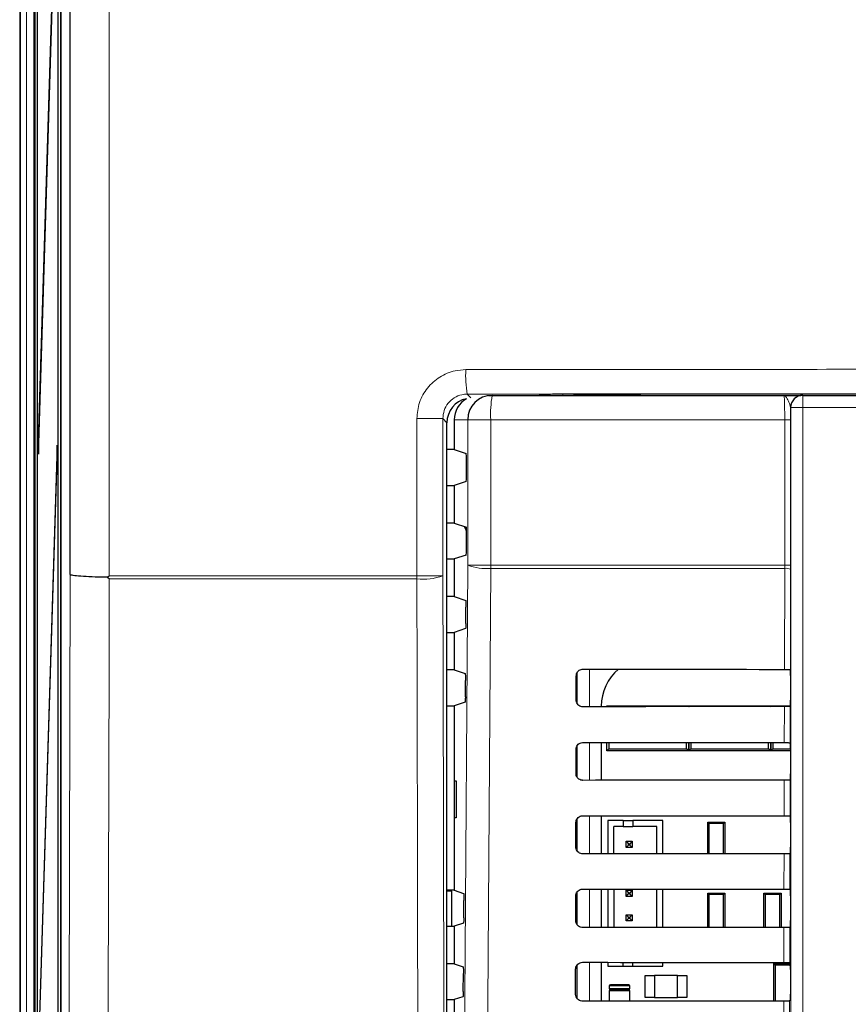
# Model space of a CAD drawing. Header units: millimetres. Extents: x 5 to 418, y 2 to 292.
# Tile 21 of 61: x 42 to 65, y 208 to 235. Entities that reach past the tile are written whole.
import ezdxf

# ---------------------------------------------------------------- set-up
doc = ezdxf.new("R2010")
doc.units = ezdxf.units.MM

msp = doc.modelspace()

# ---------------------------------------------------------------- linework, layer by layer
at = {"color": 7, "linetype": 'Continuous', "lineweight": 25}
for p, q in [((42.2887, 251.8361), (42.2887, 95.1692)), ((42.6989, 251.5019), (42.6989, 95.9888)), ((43.4125, 251.0292), (43.4125, 119.615)), ((43.6615, 219.4591), (43.6615, 250.7793)), ((42.7653, 245.1361), (42.7653, 99.5028)), ((42.7732, 99.5028), (42.7732, 245.1361)), ((43.3296, 245.1361), (43.3296, 120.2695)), ((43.3375, 120.2695), (43.3375, 245.1361)), ((43.3061, 239.648), (42.7929, 223.111)), ((42.7968, 222.7357), (43.3099, 239.2727)), ((55.0498, 224.3361), (55.1543, 224.3361)), ((55.1543, 224.3361), (63.0996, 224.3361)), ((56.3041, 224.3361), (56.7031, 224.3621)), ((56.6987, 224.362), (56.7031, 224.3621)), ((63.6129, 224.3361), (63.6162, 224.3361)), ((63.6162, 224.3361), (84.6278, 224.3361)), ((54.122, 223.6695), (54.122, 222.8578)), ((53.9208, 154.1563), (53.9208, 223.5922)), ((42.7929, 223.111), (42.7968, 222.7357)), ((42.8079, 223.0948), (42.7929, 223.111)), ((43.3061, 222.9813), (42.7929, 206.4443)), ((43.3099, 222.606), (43.3061, 222.9813)), ((54.122, 222.8578), (53.9208, 222.8578)), ((54.122, 222.8578), (54.4453, 222.7501)), ((42.7968, 206.0691), (43.3099, 222.606)), ((54.4539, 222.1554), (54.4539, 222.5835)), ((53.9208, 221.8811), (54.122, 221.8811)), ((54.4453, 221.9888), (54.122, 221.8811)), ((54.122, 221.8811), (54.122, 220.8578)), ((54.122, 220.8578), (53.9208, 220.8578)), ((54.122, 220.8578), (54.4539, 220.7473)), ((54.4539, 220.1554), (54.4539, 220.7473)), ((53.9208, 219.8811), (54.122, 219.8811)), ((54.4453, 219.9888), (54.122, 219.8811)), ((54.122, 219.8811), (54.122, 218.8578)), ((63.2808, 219.7139), (63.2807, 219.6033)), ((54.122, 218.8578), (53.9208, 218.8578)), ((54.122, 218.8578), (54.4326, 218.7544)), ((54.4381, 218.1281), (54.4412, 218.5656)), ((54.4295, 217.9835), (54.122, 217.8811)), ((53.9208, 217.8811), (54.122, 217.8811)), ((54.122, 217.8811), (54.122, 216.8578)), ((54.122, 216.8578), (53.9208, 216.8578)), ((54.122, 216.8578), (54.4185, 216.7591)), ((57.4436, 216.0361), (57.4452, 216.7028)), ((57.4553, 216.7533), (57.4553, 215.9786)), ((63.2741, 216.8723), (63.2743, 216.8721)), ((63.277, 216.7057), (63.277, 216.0332)), ((54.4239, 216.1234), (54.4271, 216.5703)), ((53.9208, 215.8811), (54.122, 215.8811)), ((54.4154, 215.9788), (54.122, 215.8811)), ((54.122, 215.8811), (54.122, 210.8578)), ((58.1226, 215.8695), (58.1226, 215.8579)), ((58.272, 215.8861), (58.3001, 215.8581)), ((58.272, 215.8861), (58.872, 215.8861)), ((58.272, 215.858), (58.272, 215.8861)), ((58.872, 215.8861), (59.9053, 215.8861)), ((59.9053, 215.8861), (60.5053, 215.8861)), ((60.479, 215.8598), (60.5053, 215.8861)), ((60.5053, 215.8861), (60.5053, 215.8598)), ((60.5053, 215.8861), (60.5317, 215.8598)), ((60.5053, 215.8861), (61.1053, 215.8861)), ((60.5053, 215.8598), (60.5053, 215.8861)), ((61.1053, 215.8861), (62.1387, 215.8861)), ((62.1387, 215.8861), (62.7387, 215.8861)), ((62.7138, 215.8612), (62.7387, 215.8861)), ((62.7387, 215.8612), (62.7387, 215.8861)), ((62.7387, 215.8861), (62.7636, 215.8613)), ((62.7387, 215.8861), (63.2755, 215.8861)), ((62.7387, 215.8861), (62.7387, 215.8612)), ((63.2742, 215.8666), (63.2719, 215.8644)), ((57.4553, 214.7684), (57.4553, 213.961)), ((58.1226, 214.8833), (58.1226, 213.8532)), ((58.272, 214.6528), (58.272, 214.8832)), ((58.3308, 214.8831), (58.3308, 214.7116)), ((60.4466, 214.7116), (60.4466, 214.8815)), ((60.5053, 214.8814), (60.5053, 214.6528)), ((60.5053, 214.6528), (60.5053, 214.8814)), ((60.5641, 214.8814), (60.5641, 214.7116)), ((62.6799, 214.7116), (62.6799, 214.88)), ((62.7387, 214.6528), (62.7387, 214.88)), ((62.7387, 214.88), (62.7387, 214.6528)), ((62.7975, 214.8799), (62.7975, 214.7116)), ((63.2696, 214.8769), (63.2742, 214.8723)), ((57.439, 214.0361), (57.4405, 214.7028)), ((58.3308, 214.7116), (58.272, 214.6528)), ((59.2387, 214.6528), (58.272, 214.6528)), ((58.3308, 214.7116), (60.4466, 214.7116)), ((59.5387, 214.6528), (59.2387, 214.6528)), ((60.5053, 214.6528), (59.5387, 214.6528)), ((60.5053, 214.6528), (60.4466, 214.7116)), ((60.5641, 214.7116), (60.5053, 214.6528)), ((61.472, 214.6528), (60.5053, 214.6528)), ((60.5641, 214.7116), (62.6799, 214.7116)), ((61.772, 214.6528), (61.472, 214.6528)), ((62.7387, 214.6528), (61.772, 214.6528)), ((62.7387, 214.6528), (62.6799, 214.7116)), ((62.7975, 214.7116), (62.7387, 214.6528)), ((63.277, 214.6528), (62.7387, 214.6528)), ((62.7975, 214.7116), (63.277, 214.7116)), ((63.277, 214.7057), (63.277, 214.0332)), ((54.1238, 213.8362), (54.1745, 213.837)), ((54.1238, 212.8361), (54.1238, 213.8362)), ((54.1745, 213.837), (54.1745, 212.8352)), ((63.2742, 213.8666), (63.2672, 213.8597)), ((58.1226, 212.888), (58.1226, 211.8485)), ((54.1745, 212.8352), (54.1238, 212.8361)), ((57.4343, 212.0361), (57.4358, 212.7028)), ((57.4553, 212.7831), (57.4553, 211.9516)), ((58.7197, 212.7587), (58.3031, 212.7587)), ((58.3031, 212.7587), (58.3031, 211.8487)), ((58.7197, 212.7587), (58.7197, 212.5921)), ((58.7197, 212.7587), (58.9864, 212.7587)), ((59.8031, 212.7587), (58.9864, 212.7587)), ((58.9864, 212.7587), (58.9864, 212.5921)), ((59.8031, 211.8499), (59.8031, 212.7587)), ((61.0543, 212.6771), (61.022, 212.7095)), ((61.022, 212.7095), (61.4887, 212.7095)), ((61.022, 211.8508), (61.022, 212.7095)), ((61.4564, 212.6771), (61.0543, 212.6771)), ((61.0543, 212.6771), (61.0543, 211.8508)), ((61.4887, 212.7095), (61.4564, 212.6771)), ((61.4564, 211.8511), (61.4564, 212.6771)), ((61.4887, 212.7095), (61.4887, 211.8511)), ((63.265, 212.8815), (63.2742, 212.8723)), ((63.277, 212.7057), (63.277, 212.0332)), ((58.7197, 212.5921), (58.4697, 212.5921)), ((58.4697, 211.8488), (58.4697, 212.5921)), ((58.7197, 212.5921), (58.9864, 212.5921)), ((59.6364, 212.5921), (58.9864, 212.5921)), ((59.6364, 211.8498), (59.6364, 212.5921)), ((58.8031, 212.1921), (58.8697, 212.1254)), ((58.8031, 212.1921), (58.9697, 212.1921)), ((58.8031, 212.0254), (58.8031, 212.1921)), ((58.8031, 212.0254), (58.8697, 212.0921)), ((58.8697, 212.1254), (58.9031, 212.1254)), ((58.8697, 212.0921), (58.8697, 212.1254)), ((58.9031, 212.0921), (58.8697, 212.0921)), ((58.9697, 212.1921), (58.9031, 212.1254)), ((58.9031, 212.1254), (58.9031, 212.0921)), ((58.9697, 212.0254), (58.9031, 212.0921)), ((58.9697, 212.1921), (58.9697, 212.0254)), ((58.9697, 212.0254), (58.8031, 212.0254)), ((63.2742, 211.8666), (63.2626, 211.855)), ((54.122, 210.8578), (53.9208, 210.8578)), ((54.0553, 210.8361), (53.9208, 210.8361)), ((54.0553, 209.8811), (54.0553, 210.8361)), ((54.122, 210.8578), (54.3764, 210.7731)), ((57.4553, 210.7944), (57.4553, 209.9435)), ((58.1226, 210.8926), (58.1226, 209.8439)), ((58.3031, 210.8925), (58.3031, 209.844)), ((58.4697, 210.8923), (58.4697, 209.8441)), ((58.8031, 210.8587), (58.8697, 210.7921)), ((58.8031, 210.6921), (58.8031, 210.8587)), ((58.8031, 210.8587), (58.9697, 210.8587)), ((58.8031, 210.6921), (58.8697, 210.7587)), ((58.8697, 210.7587), (58.8697, 210.7921)), ((58.8697, 210.7921), (58.9031, 210.7921)), ((58.9031, 210.7587), (58.8697, 210.7587)), ((58.9697, 210.8587), (58.9031, 210.7921)), ((58.9031, 210.7921), (58.9031, 210.7587)), ((58.9697, 210.6921), (58.9031, 210.7587)), ((58.9697, 210.8587), (58.9697, 210.6921)), ((59.6364, 209.8451), (59.6364, 210.8914)), ((59.8031, 209.8452), (59.8031, 210.8913)), ((61.022, 209.8461), (61.022, 210.7761)), ((61.0543, 210.7438), (61.022, 210.7761)), ((61.022, 210.7761), (61.4887, 210.7761)), ((61.0543, 210.7438), (61.0543, 209.8461)), ((61.4564, 210.7438), (61.0543, 210.7438)), ((61.4887, 210.7761), (61.4564, 210.7438)), ((61.4564, 209.8464), (61.4564, 210.7438)), ((61.4887, 210.7761), (61.4887, 209.8464)), ((62.5877, 210.7438), (62.5553, 210.7761)), ((62.5553, 210.7761), (63.022, 210.7761)), ((62.5553, 209.8471), (62.5553, 210.7761)), ((62.5877, 210.7438), (62.5877, 209.8471)), ((62.9897, 210.7438), (62.5877, 210.7438)), ((63.022, 210.7761), (62.9897, 210.7438)), ((62.9897, 209.8473), (62.9897, 210.7438)), ((63.022, 210.7761), (63.022, 209.8474)), ((63.2603, 210.8862), (63.2742, 210.8723)), ((54.3816, 210.1093), (54.3849, 210.5843)), ((57.4296, 210.0361), (57.4312, 210.7028)), ((58.9697, 210.6921), (58.8031, 210.6921)), ((63.277, 210.7057), (63.277, 210.0332)), ((54.373, 209.9647), (54.122, 209.8811)), ((58.8031, 210.1921), (58.8697, 210.1254)), ((58.8031, 210.0254), (58.8031, 210.1921)), ((58.8031, 210.1921), (58.9697, 210.1921)), ((58.8031, 210.0254), (58.8697, 210.0921)), ((58.9697, 210.0254), (58.8031, 210.0254)), ((58.8697, 210.0921), (58.8697, 210.1254)), ((58.8697, 210.1254), (58.9031, 210.1254)), ((58.9031, 210.0921), (58.8697, 210.0921)), ((58.9697, 210.1921), (58.9031, 210.1254)), ((58.9031, 210.1254), (58.9031, 210.0921)), ((58.9697, 210.0254), (58.9031, 210.0921)), ((58.9697, 210.1921), (58.9697, 210.0254)), ((53.9208, 209.8811), (54.122, 209.8811)), ((54.122, 209.8811), (54.122, 208.8578)), ((63.2742, 209.8666), (63.2579, 209.8503)), ((58.1226, 208.8973), (58.1226, 207.8392)), ((58.3031, 208.8971), (58.3031, 208.7921)), ((58.7197, 208.7921), (58.7197, 208.8968)), ((58.9864, 208.7921), (58.9864, 208.8966)), ((59.8031, 208.7921), (59.8031, 208.8959)), ((63.2556, 208.8909), (63.2742, 208.8723)), ((54.122, 208.8578), (53.9208, 208.8578)), ((54.122, 208.8578), (54.3623, 208.7778)), ((57.4249, 208.0361), (57.4265, 208.7028)), ((57.4553, 208.8021), (57.4553, 207.9353)), ((58.3031, 208.7921), (58.7197, 208.7921)), ((58.7197, 208.7921), (58.9864, 208.7921)), ((58.9864, 208.7921), (59.8031, 208.7921)), ((62.822, 208.8611), (62.8587, 208.8244)), ((62.822, 208.8611), (63.2752, 208.8611)), ((62.822, 207.8426), (62.822, 208.8611)), ((63.2687, 208.8244), (62.8587, 208.8244)), ((62.8587, 208.8244), (62.8587, 207.8426)), ((63.2769, 208.765), (63.2687, 208.8244)), ((63.2695, 208.8438), (63.2758, 208.8438)), ((63.277, 208.7057), (63.277, 208.0332)), ((54.3674, 208.1046), (54.3709, 208.589)), ((59.322, 208.5361), (59.5753, 208.5361)), ((59.322, 207.9361), (59.322, 208.5361)), ((60.202, 208.5361), (59.5753, 208.5361)), ((59.5753, 208.5361), (59.5753, 207.9361)), ((60.202, 207.9361), (60.202, 208.5361)), ((60.202, 208.5361), (60.4553, 208.5361)), ((60.4553, 208.5361), (60.4553, 207.9361)), ((58.3387, 208.2528), (58.3387, 208.1861)), ((58.3387, 208.1195), (58.3387, 207.8393)), ((58.872, 208.2861), (58.372, 208.2861)), ((58.872, 208.1528), (58.372, 208.1528)), ((58.372, 208.1528), (58.872, 208.1528)), ((58.9053, 208.1861), (58.9053, 208.2528)), ((58.9053, 207.8398), (58.9053, 208.1195)), ((53.9208, 207.8811), (54.122, 207.8811)), ((54.3589, 207.96), (54.122, 207.8811)), ((54.122, 207.8811), (54.122, 206.8578)), ((59.5753, 207.9361), (59.322, 207.9361)), ((59.5753, 207.9361), (60.202, 207.9361)), ((60.4553, 207.9361), (60.202, 207.9361)), ((63.2742, 207.8666), (63.2532, 207.8456))]:
    msp.add_line(p, q, dxfattribs=at)
at = {"color": 7, "linetype": 'Continuous', "lineweight": 18}
for p, q in [((42.3091, 95.1896), (42.3091, 251.8361)), ((42.4757, 251.8361), (42.4757, 95.1896)), ((44.7251, 250.7793), (44.7251, 219.4259)), ((43.4042, 119.9071), (43.4042, 246.6683)), ((42.6694, 119.9144), (42.6694, 245.0912)), ((54.4756, 224.3706), (54.5738, 224.2724)), ((56.3018, 224.3361), (56.6987, 224.362)), ((57.0773, 224.3361), (57.0773, 224.3701)), ((63.6162, 224.3361), (63.6162, 224.0028)), ((63.283, 224.0028), (63.2796, 224.0028)), ((63.283, 196.1133), (63.283, 224.0028)), ((63.283, 224.0028), (63.6162, 224.0028)), ((84.6278, 224.0028), (63.6162, 224.0028)), ((63.6162, 224.0028), (63.6162, 196.1133)), ((53.1019, 219.426), (53.1019, 223.7026)), ((53.1019, 223.7026), (53.8104, 223.7026)), ((53.8104, 223.7026), (53.8104, 219.426)), ((53.9208, 223.5922), (53.8104, 223.7026)), ((54.4885, 223.6695), (54.122, 223.6695)), ((55.1163, 223.6695), (54.4885, 223.6695)), ((54.4885, 219.7139), (54.4885, 223.6695)), ((63.1197, 223.6695), (55.1163, 223.6695)), ((55.1163, 223.6695), (55.1163, 219.7139)), ((63.2808, 223.6695), (63.1197, 223.6695)), ((63.1197, 219.7139), (63.1197, 223.6695)), ((63.2808, 223.6695), (63.2808, 219.7139)), ((55.1163, 219.7139), (54.4885, 219.7139)), ((55.1163, 219.7139), (63.1197, 219.7139)), ((63.1195, 219.6255), (55.1166, 219.6255)), ((63.1131, 216.8751), (63.1195, 219.6255)), ((63.1195, 219.6255), (63.1197, 219.7139)), ((63.2808, 219.7139), (63.1197, 219.7139)), ((63.2807, 219.6033), (63.2743, 216.8721)), ((53.1019, 219.426), (53.8104, 219.426)), ((57.47, 215.9463), (57.47, 216.7901)), ((57.8033, 216.8789), (57.8033, 215.8576)), ((63.1084, 214.8798), (63.1107, 215.8615)), ((63.2719, 215.8644), (63.2696, 214.8769)), ((57.47, 213.9382), (57.47, 214.7979)), ((57.8033, 214.8836), (57.8033, 213.853)), ((63.1037, 212.8844), (63.106, 213.8568)), ((63.2672, 213.8597), (63.265, 212.8815)), ((57.8033, 212.8882), (57.8033, 211.8483)), ((57.47, 211.9301), (57.47, 212.8056)), ((63.0991, 210.8891), (63.1013, 211.8521)), ((63.2626, 211.855), (63.2603, 210.8862)), ((57.47, 209.9217), (57.47, 210.8132)), ((57.8033, 210.8929), (57.8033, 209.8436)), ((63.0944, 208.8938), (63.0967, 209.8474)), ((63.2579, 209.8503), (63.2556, 208.8909)), ((57.8033, 208.8976), (57.8033, 207.8389)), ((57.47, 207.9133), (57.47, 208.8207)), ((58.3387, 208.2528), (58.9053, 208.2528)), ((58.9053, 208.1861), (58.3387, 208.1861)), ((58.3387, 208.1195), (58.9053, 208.1195)), ((63.0898, 206.8984), (63.092, 207.8427)), ((63.2532, 207.8456), (63.251, 206.8955))]:
    msp.add_line(p, q, dxfattribs=at)
at = {"color": 7, "linetype": 'Continuous', "lineweight": 25, "flags": 128}
msp.add_lwpolyline([(54.4539, 220.6517), (54.4399, 220.6798), (54.4018, 220.7646)], dxfattribs=at)
at = {"color": 7, "linetype": 'Continuous', "lineweight": 18, "flags": 128}
for points in [[(54.3224, 196.1262), (54.4054, 207.9158), (54.4885, 219.7139)], [(55.1166, 219.6255), (55.1073, 218.304), (55.0699, 213.0184), (54.9497, 196.0377)], [(43.6053, 195.8071), (43.6193, 201.6911), (43.6335, 207.6876), (43.6615, 219.4591)], [(44.7261, 219.3378), (44.7207, 217.069), (44.6986, 207.8184), (44.6842, 201.7667), (44.6836, 201.537), (44.6698, 195.7505)], [(53.1574, 195.7505), (53.1543, 197.0721), (53.1419, 202.3584), (53.1221, 210.8481), (53.1085, 216.6527), (53.1022, 219.3378)], [(53.8104, 219.426), (53.8167, 216.741), (53.8376, 207.7592), (53.8516, 201.7713), (53.8654, 195.8388)]]:
    msp.add_lwpolyline(points, dxfattribs=at)
at = {"color": 7, "linetype": 'Continuous', "lineweight": 18}
for centre, radius, start, end in [((57.4093, 224.878), 2.9773, 176.93586, 189.81289), ((58.0679, 223.8356), 2.9563, 170.252, 183.22138), ((63.6163, 224.0028), 0.3333, 90.00436, 180.00436), ((54.9902, 221.0023), 1.3826, 248.72712, 275.24722), ((66.7166, 219.7137), 11.6003, 179.99924, 180.43593), ((63.1564, 219.2958), 0.3317, 67.99669, 96.38698), ((63.608, 219.4259), 10.5061, 179.99964, 180.48088), ((53.2772, 220.8197), 1.4922, 263.26777, 290.93777)]:
    msp.add_arc(centre, radius, start, end, dxfattribs=at)
at = {"color": 7, "linetype": 'Continuous', "lineweight": 25}
for centre, radius, start, end in [((55.1547, 223.6699), 0.6662, 90.03931, 180.03926), ((63.6129, 224.0028), 0.3333, 90.00436, 180.00436), ((59.4443, 215.8695), 1.3217, 130.24926, 180), ((63.4887, 208.8244), 0.22, 174.94204, 180), ((58.372, 208.2528), 0.0333, 90, 180), ((58.372, 208.1861), 0.0333, 180, 270), ((58.372, 208.1195), 0.0333, 90, 180), ((58.872, 208.2528), 0.0333, 0, 90), ((58.872, 208.1861), 0.0333, 270, 0), ((58.872, 208.1195), 0.0333, 0, 90)]:
    msp.add_arc(centre, radius, start, end, dxfattribs=at)
for centre, major_axis, ratio, start_param, end_param in [((54.5876, 223.592), (0.4716, -0.4716), 0.9996346, 2.5596141, 3.9268385), ((54.7896, 223.6695), (-0.6676, 0), 0.9986295, 5.2412018, 6.2831853), ((57.4071, 224.3587), (0.7333, 0), 0.0174551, 1.6210889, 2.8797933), ((54.4452, 222.5835), (0, 0.1667), 0.0524078, 4.712389, 6.265732), ((54.4452, 222.1554), (0, 0.1667), 0.0524078, 3.1590459, 4.712389), ((54.4452, 220.1554), (0, 0.1667), 0.0524078, 3.1590459, 4.712389), ((74.122, 222.6973), (333.7376, 0), 0.0174551, 4.6629288, 4.6793961), ((63.2741, 216.7057), (0, 0.1667), 0.0174551, 4.712389, 6.2302814), ((74.122, 210.0687), (332.0478, 0), 0.0174551, 1.6039642, 1.6205084), ((63.2741, 216.0332), (0, 0.1667), 0.0174551, 3.1590459, 4.712389), ((74.122, 220.6973), (333.47, 0), 0.0174551, 4.662889, 4.6793557), ((63.2741, 214.7057), (0, 0.1667), 0.0174551, 4.712389, 6.265732), ((63.2741, 214.0332), (0, 0.1667), 0.0174551, 3.1590459, 4.712389), ((74.122, 208.0687), (331.7802, 0), 0.0174551, 1.6040051, 1.6205486), ((74.122, 218.6973), (333.2024, 0), 0.0174551, 4.6628493, 4.6793152), ((63.2741, 212.7057), (0, 0.1667), 0.0174551, 4.712389, 6.265732), ((74.122, 206.0687), (331.5126, 0), 0.0174551, 1.6040461, 1.6205888), ((63.2741, 212.0332), (0, 0.1667), 0.0174551, 3.1590459, 4.712389), ((74.122, 216.6973), (332.9347, 0), 0.0174551, 4.6628094, 4.6792746), ((63.2741, 210.7057), (0, 0.1667), 0.0174551, 4.712389, 6.265732), ((63.2741, 210.0332), (0, 0.1667), 0.0174551, 3.1590459, 4.712389), ((74.122, 204.0687), (331.245, 0), 0.0174551, 1.6040871, 1.620629), ((74.122, 214.6973), (332.6671, 0), 0.0174551, 4.6627695, 4.6792339), ((63.2741, 208.7057), (0, 0.1667), 0.0174551, 4.712389, 6.265732), ((74.122, 202.0687), (330.9774, 0), 0.0174551, 1.6041282, 1.6206693), ((63.2741, 208.0332), (0, 0.1667), 0.0174551, 3.1590459, 4.712389)]:
    msp.add_ellipse(centre, major_axis=major_axis, ratio=ratio, start_param=start_param, end_param=end_param, dxfattribs=at)
at = {"color": 7, "linetype": 'Continuous', "lineweight": 18}
for points, knots in [([(54.4363, 225.0372), (54.338, 225.0306), (54.09, 225.0141), (53.7148, 224.854), (53.3762, 224.5521), (53.1462, 224.1525), (53.1166, 223.8526), (53.1019, 223.7026)], [0, 0, 0, 0, 0.1412667, 0.3563819, 0.5711623, 0.7856219, 1, 1, 1, 1]), ([(54.4363, 225.0372), (57.121, 225.0396), (62.492, 225.0445), (70.6772, 225.0476), (78.9851, 225.0473), (86.7368, 225.0438), (91.6752, 225.0392), (93.8078, 225.0372)], [0, 0, 0, 0, 0.20472115, 0.4095618, 0.62339463, 0.83736355, 1, 1, 1, 1]), ([(53.8104, 223.7026), (53.8178, 223.7776), (53.8324, 223.9277), (53.9471, 224.1277), (54.1158, 224.2787), (54.3028, 224.3589), (54.4265, 224.3673), (54.4756, 224.3706)], [0, 0, 0, 0, 0.21427, 0.4287754, 0.6436592, 0.858804, 1, 1, 1, 1]), ([(93.7685, 224.3706), (91.6401, 224.3726), (86.7134, 224.3772), (78.9772, 224.3807), (70.6875, 224.381), (62.5168, 224.3779), (57.1565, 224.3731), (54.4756, 224.3706)], [0, 0, 0, 0, 0.1626353, 0.3764682, 0.5904375, 0.7951591, 1, 1, 1, 1]), ([(63.1197, 223.6695), (63.1194, 223.7443), (63.119, 223.8941), (63.1155, 224.0937), (63.1105, 224.2445), (63.1048, 224.3247), (63.1011, 224.3329), (63.0996, 224.3361)], [0, 0, 0, 0, 0.2142796, 0.4285866, 0.6430662, 0.8578514, 1, 1, 1, 1]), ([(63.2796, 224.0028), (63.2742, 224.0292), (63.2601, 224.0977), (63.1988, 224.2299), (63.147, 224.3192), (63.1124, 224.3361), (63.0998, 224.3361), (63.0996, 224.3361)], [0, 0, 0, 0, 0.1744978, 0.4524056, 0.7988385, 0.996423, 1, 1, 1, 1]), ([(44.7251, 219.4259), (46.236, 219.4259), (49.0263, 219.426), (51.8206, 219.426), (53.1019, 219.426)], [0, 0, 0, 0, 0.54147363, 1, 1, 1, 1]), ([(53.1022, 219.3378), (51.821, 219.3378), (49.0269, 219.3378), (46.2368, 219.3378), (44.7261, 219.3378)], [0, 0, 0, 0, 0.458552, 1, 1, 1, 1])]:
    msp.add_open_spline(points, degree=3, knots=knots, dxfattribs=at)
at = {"color": 7, "linetype": 'Continuous', "lineweight": 25}
for points, knots in [([(57.3702, 224.3715), (60.1635, 224.3736), (65.7519, 224.3778), (74.1344, 224.3793), (82.5116, 224.3778), (88.0858, 224.3736), (90.8738, 224.3715)], [0, 0, 0, 0, 0.2502372, 0.50063295, 0.75023763, 1, 1, 1, 1]), ([(63.0996, 224.3361), (63.1003, 224.3361), (63.2053, 224.3361), (63.3758, 224.3361), (63.5388, 224.3361), (63.5601, 224.3361), (63.5615, 224.3361)], [0, 0, 0, 0, 0.0036444, 0.5669873, 0.9718875, 1, 1, 1, 1]), ([(63.2796, 224.0028), (63.2797, 223.9836), (63.2805, 223.8782), (63.2807, 223.7634), (63.2808, 223.6695)], [0, 0, 0, 0, 0.181685, 1, 1, 1, 1]), ([(44.6675, 219.3822), (44.5582, 219.384), (44.3209, 219.3878), (44.0073, 219.4028), (43.7688, 219.4243), (43.6768, 219.4441), (43.6625, 219.4558), (43.6616, 219.4589), (43.6615, 219.4591)], [0, 0, 0, 0, 0.2028755, 0.4405312, 0.6784807, 0.916947, 0.9934265, 1, 1, 1, 1]), ([(44.6675, 219.3822), (44.6857, 219.396), (44.7048, 219.4105), (44.7241, 219.4251), (44.7251, 219.4259)], [0, 0, 0, 0, 0.945588, 1, 1, 1, 1]), ([(44.7261, 219.3378), (44.7251, 219.3386), (44.7055, 219.3534), (44.686, 219.3682), (44.6675, 219.3822)], [0, 0, 0, 0, 0.0537687, 1, 1, 1, 1]), ([(54.4326, 218.7544), (54.4336, 218.7522), (54.4356, 218.7478), (54.4382, 218.7179), (54.4401, 218.6746), (54.4413, 218.6214), (54.4412, 218.5841), (54.4412, 218.5656)], [0, 0, 0, 0, 0.2016526, 0.4033255, 0.6044083, 0.8042902, 1, 1, 1, 1]), ([(54.4381, 218.1281), (54.4378, 218.1098), (54.4374, 218.0733), (54.4356, 218.0277), (54.4331, 217.9958), (54.4309, 217.9846), (54.4297, 217.9837), (54.4295, 217.9835)], [0, 0, 0, 0, 0.2359147, 0.471797, 0.7085457, 0.9467446, 1, 1, 1, 1]), ([(54.4185, 216.7591), (54.4195, 216.7569), (54.4215, 216.7525), (54.4241, 216.7226), (54.4261, 216.6793), (54.4272, 216.626), (54.4271, 216.5887), (54.4271, 216.5703)], [0, 0, 0, 0, 0.2016552, 0.4033307, 0.6044153, 0.8042968, 1, 1, 1, 1]), ([(57.4452, 216.7028), (57.4455, 216.7106), (57.4467, 216.7383), (57.4618, 216.7848), (57.4983, 216.8335), (57.5492, 216.8671), (57.5932, 216.8784), (57.6176, 216.8789), (57.622, 216.879)], [0, 0, 0, 0, 0.0850535, 0.30199052, 0.51961151, 0.73676938, 0.95223374, 1, 1, 1, 1]), ([(63.1131, 216.8751), (63.1316, 216.8751), (63.1688, 216.875), (63.2176, 216.8744), (63.254, 216.8737), (63.2708, 216.8729), (63.2733, 216.8725), (63.2741, 216.8723)], [0, 0, 0, 0, 0.225254, 0.4504807, 0.6764687, 0.9039241, 1, 1, 1, 1]), ([(54.4239, 216.1234), (54.4237, 216.1051), (54.4233, 216.0686), (54.4214, 216.023), (54.419, 215.9911), (54.4168, 215.9799), (54.4156, 215.979), (54.4154, 215.9788)], [0, 0, 0, 0, 0.23591216, 0.47179193, 0.70853945, 0.94673944, 1, 1, 1, 1]), ([(57.622, 215.8575), (57.6144, 215.8578), (57.5869, 215.8588), (57.5408, 215.8734), (57.4919, 215.9088), (57.4576, 215.9585), (57.4446, 216.0036), (57.4438, 216.0297), (57.4436, 216.0361)], [0, 0, 0, 0, 0.0819832, 0.2941466, 0.5056511, 0.7175519, 0.931033, 1, 1, 1, 1]), ([(63.2719, 215.8644), (63.2697, 215.864), (63.2653, 215.8634), (63.2352, 215.8625), (63.1916, 215.8618), (63.1471, 215.8615), (63.1196, 215.8615), (63.1107, 215.8615)], [0, 0, 0, 0, 0.2249122, 0.4498651, 0.6736204, 0.8949376, 1, 1, 1, 1]), ([(57.4405, 214.7028), (57.4409, 214.7111), (57.4422, 214.7399), (57.4581, 214.7878), (57.4958, 214.8377), (57.5482, 214.8719), (57.5931, 214.8831), (57.6178, 214.8836), (57.622, 214.8837)], [0, 0, 0, 0, 0.08853685, 0.30549419, 0.52312074, 0.74026227, 0.95569578, 1, 1, 1, 1]), ([(63.1084, 214.8798), (63.127, 214.8797), (63.1642, 214.8796), (63.2129, 214.8791), (63.2493, 214.8783), (63.2669, 214.8776), (63.2689, 214.8771), (63.2696, 214.8769)], [0, 0, 0, 0, 0.2200079, 0.4399891, 0.6607138, 0.8828719, 1, 1, 1, 1]), ([(57.622, 213.8528), (57.6138, 213.8531), (57.5853, 213.8543), (57.5378, 213.8695), (57.4878, 213.9062), (57.4529, 213.9573), (57.4399, 214.0034), (57.4391, 214.0299), (57.439, 214.0361)], [0, 0, 0, 0, 0.08535942, 0.29750523, 0.50900587, 0.7209231, 0.93443429, 1, 1, 1, 1]), ([(63.2672, 213.8597), (63.265, 213.8593), (63.2606, 213.8587), (63.2305, 213.8578), (63.1869, 213.8571), (63.1424, 213.8568), (63.1149, 213.8568), (63.106, 213.8568)], [0, 0, 0, 0, 0.2249182, 0.4498771, 0.6736383, 0.8949613, 1, 1, 1, 1]), ([(57.4358, 212.7028), (57.4362, 212.7117), (57.4376, 212.7415), (57.4543, 212.7909), (57.4933, 212.8418), (57.5472, 212.8766), (57.593, 212.8878), (57.618, 212.8883), (57.622, 212.8884)], [0, 0, 0, 0, 0.0918409, 0.3088174, 0.5264491, 0.7435751, 0.9589796, 1, 1, 1, 1]), ([(63.1037, 212.8844), (63.1223, 212.8844), (63.1595, 212.8843), (63.2083, 212.8838), (63.2446, 212.883), (63.2622, 212.8822), (63.2643, 212.8817), (63.265, 212.8815)], [0, 0, 0, 0, 0.2200138, 0.4400009, 0.6607316, 0.8828958, 1, 1, 1, 1]), ([(57.622, 211.8481), (57.6133, 211.8485), (57.5838, 211.8497), (57.5347, 211.8657), (57.4837, 211.9036), (57.4482, 211.9562), (57.4352, 212.0032), (57.4344, 212.0301), (57.4343, 212.0361)], [0, 0, 0, 0, 0.0885636, 0.3006931, 0.5121907, 0.724124, 0.9376639, 1, 1, 1, 1]), ([(63.2626, 211.855), (63.2604, 211.8546), (63.2559, 211.854), (63.2258, 211.8531), (63.1822, 211.8524), (63.1378, 211.8521), (63.1102, 211.8521), (63.1013, 211.8521)], [0, 0, 0, 0, 0.2249241, 0.449889, 0.6736562, 0.8949851, 1, 1, 1, 1]), ([(54.3764, 210.7731), (54.3774, 210.7709), (54.3793, 210.7665), (54.382, 210.7367), (54.3839, 210.6934), (54.385, 210.6401), (54.3849, 210.6028), (54.3849, 210.5843)], [0, 0, 0, 0, 0.20166302, 0.40334649, 0.60443607, 0.80431676, 1, 1, 1, 1]), ([(57.4312, 210.7028), (57.4316, 210.7122), (57.4331, 210.7431), (57.4505, 210.794), (57.4907, 210.846), (57.5462, 210.8814), (57.5929, 210.8925), (57.6182, 210.893), (57.622, 210.893)], [0, 0, 0, 0, 0.09497923, 0.31197387, 0.5296104, 0.74672165, 0.96209856, 1, 1, 1, 1]), ([(63.0991, 210.8891), (63.1177, 210.889), (63.1548, 210.889), (63.2036, 210.8884), (63.24, 210.8877), (63.2576, 210.8869), (63.2596, 210.8864), (63.2603, 210.8862)], [0, 0, 0, 0, 0.2200197, 0.4400127, 0.6607494, 0.8829196, 1, 1, 1, 1]), ([(54.3816, 210.1093), (54.3813, 210.091), (54.3809, 210.0545), (54.3791, 210.0089), (54.3766, 209.977), (54.3744, 209.9658), (54.3732, 209.9649), (54.373, 209.9647)], [0, 0, 0, 0, 0.2359045, 0.4717765, 0.7085205, 0.946724, 1, 1, 1, 1]), ([(57.622, 209.8434), (57.6128, 209.8438), (57.5822, 209.8451), (57.5317, 209.8619), (57.4796, 209.9009), (57.4434, 209.9551), (57.4305, 210.003), (57.4297, 210.0302), (57.4296, 210.0361)], [0, 0, 0, 0, 0.0916086, 0.3037232, 0.5152183, 0.7271671, 0.9407346, 1, 1, 1, 1]), ([(63.2579, 209.8503), (63.2557, 209.85), (63.2513, 209.8493), (63.2211, 209.8484), (63.1775, 209.8478), (63.1331, 209.8475), (63.1055, 209.8474), (63.0967, 209.8474)], [0, 0, 0, 0, 0.2249301, 0.449901, 0.6736741, 0.8950089, 1, 1, 1, 1]), ([(57.4265, 208.7028), (57.427, 208.7127), (57.4285, 208.7447), (57.4468, 208.797), (57.4882, 208.8501), (57.5452, 208.8861), (57.5928, 208.8972), (57.6184, 208.8977), (57.622, 208.8977)], [0, 0, 0, 0, 0.097964, 0.3149759, 0.5326169, 0.7497141, 0.965065, 1, 1, 1, 1]), ([(63.0944, 208.8938), (63.113, 208.8937), (63.1502, 208.8936), (63.199, 208.8931), (63.2353, 208.8923), (63.2529, 208.8916), (63.2549, 208.8911), (63.2556, 208.8909)], [0, 0, 0, 0, 0.2200256, 0.4400245, 0.6607672, 0.8829435, 1, 1, 1, 1]), ([(54.3623, 208.7778), (54.3633, 208.7756), (54.3653, 208.7712), (54.3679, 208.7413), (54.3698, 208.698), (54.371, 208.6448), (54.3709, 208.6075), (54.3709, 208.589)], [0, 0, 0, 0, 0.2016656, 0.4033518, 0.604443, 0.8043234, 1, 1, 1, 1]), ([(54.3674, 208.1046), (54.3672, 208.0863), (54.3668, 208.0497), (54.3649, 208.0042), (54.3625, 207.9723), (54.3603, 207.9611), (54.3591, 207.9602), (54.3589, 207.96)], [0, 0, 0, 0, 0.235902, 0.4717714, 0.7085142, 0.9467189, 1, 1, 1, 1]), ([(57.622, 207.8387), (57.6123, 207.8392), (57.5806, 207.8406), (57.5287, 207.8581), (57.4756, 207.8983), (57.4387, 207.9539), (57.4257, 208.0028), (57.4251, 208.0304), (57.4249, 208.0361)], [0, 0, 0, 0, 0.0945061, 0.3066068, 0.5181, 0.730064, 0.9436579, 1, 1, 1, 1]), ([(63.2532, 207.8456), (63.251, 207.8453), (63.2466, 207.8446), (63.2164, 207.8437), (63.1728, 207.8431), (63.1284, 207.8428), (63.1008, 207.8427), (63.092, 207.8427)], [0, 0, 0, 0, 0.2249361, 0.4499129, 0.673692, 0.8950327, 1, 1, 1, 1])]:
    msp.add_open_spline(points, degree=3, knots=knots, dxfattribs=at)

doc.saveas('drawing.dxf')
